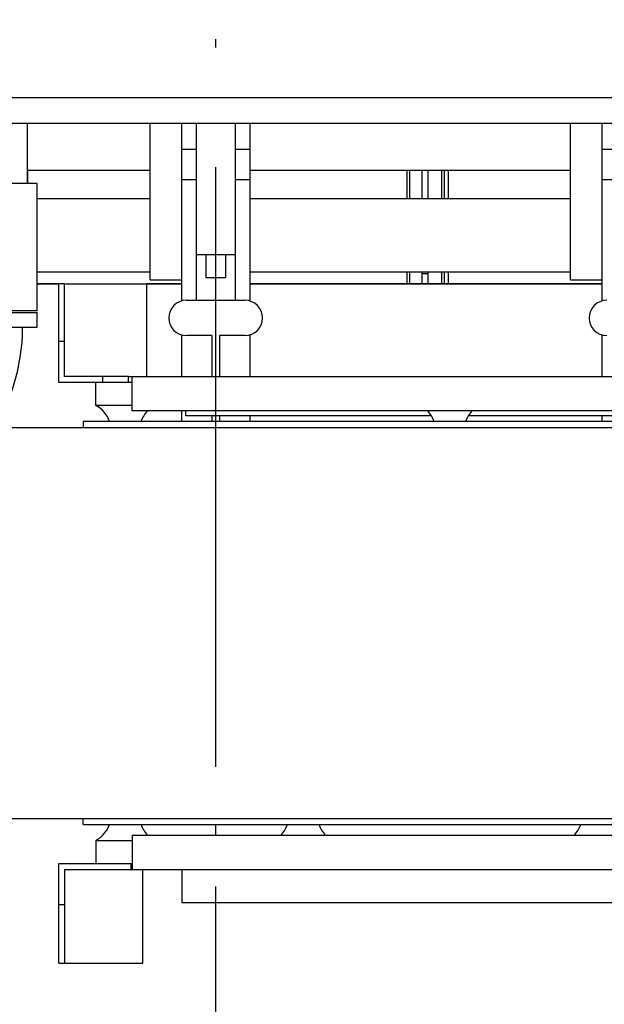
# Model space of a CAD drawing. Header units: millimetres. Extents: x 0 to 1189, y 0 to 841.
# Tile 42 of 131: x 432 to 456, y 279 to 319. Entities that reach past the tile are written whole.
import ezdxf
from ezdxf.enums import TextEntityAlignment as Align

# ---------------------------------------------------------------- set-up
doc = ezdxf.new("R2010")
doc.units = ezdxf.units.MM
doc.header["$LTSCALE"] = 65.395
doc.linetypes.add('CENTER', pattern=[0.6, 0.375, -0.075, 0.075, -0.075])
doc.layers.get('0').update_dxf_attribs({"linetype": 'CONTINUOUS'})
for name, color, linetype in [('25007_030000_IMO-2_SKL_PBL197', 7, 'CONTINUOUS'), ('25007_060000_IMO-2_SKL_PBL150', 7, 'CONTINUOUS'), ('25007_060000_IMO-2_SKL_PBL151', 7, 'CONTINUOUS'), ('25007_060000_IMO-2_SKL_PBL152', 7, 'CONTINUOUS'), ('25007_060000_IMO-2_SKL_PBL153', 7, 'CONTINUOUS'), ('25007_060000_IMO-2_SKL_PBL154', 7, 'CONTINUOUS'), ('25007_060000_IMO-2_SKL_PBL155', 7, 'CONTINUOUS'), ('25007_060000_IMO-2_SKL_PBL156', 7, 'CONTINUOUS'), ('25007_060000_IMO-2_SKL_PBL157', 7, 'CONTINUOUS'), ('25007_060000_IMO-2_SKL_PBL158', 7, 'CONTINUOUS'), ('25007_060000_IMO-2_SKL_PBL159', 7, 'CONTINUOUS'), ('25007_060000_IMO-2_SKL_PBL161', 7, 'CONTINUOUS'), ('25007_060000_IMO-2_SKL_PBL162', 7, 'CONTINUOUS'), ('25007_060000_IMO-2_SKL_PBL163', 7, 'CONTINUOUS'), ('25007_060000_IMO-2_SKL_PBL165', 7, 'CONTINUOUS'), ('25007_060000_IMO-2_SKL_PBL166', 7, 'CONTINUOUS'), ('25007_060000_IMO-2_SKL_PBL168', 7, 'CONTINUOUS'), ('25007_060000_TLKGS_KGS_V_ABL8', 7, 'CONTINUOUS'), ('25007_061000_TLKGS_KGS_V_ABL34', 7, 'CONTINUOUS'), ('25007_062000_TLKGS_KGS_TL_V_ABL9', 7, 'CONTINUOUS'), ('25007_116500_03_SIMPLE1_A_ABL160', 7, 'CONTINUOUS'), ('25007_210700_21_SIMPLE1_A_ABL196', 7, 'CONTINUOUS'), ('25007_452000_10_SIMPLE1_A_ABL145', 7, 'CONTINUOUS'), ('25007_634500_05_SIMPLE1_A_ABL137', 7, 'CONTINUOUS'), ('25007_641000_05_SIMPLE1_E_ABL35', 7, 'CONTINUOUS'), ('25007_644000_01_SIMPLE1_C_ABL95', 7, 'CONTINUOUS'), ('25007_644000_02_SIMPLE1_C_ABL129', 7, 'CONTINUOUS'), ('25007_724700_04_SIMPLE1_A_ABL10', 7, 'CONTINUOUS'), ('25007_725500_29_SIMPLE1_X#AF1_ABL14', 7, 'CONTINUOUS'), ('25007_728000_05_SIMPLE1_F_ABL20', 7, 'CONTINUOUS'), ('25007_765000_05_SIMPLE1_X_ABL114', 7, 'CONTINUOUS'), ('25007_766000_04_SIMPLE1_X_ABL164', 7, 'CONTINUOUS'), ('25007_833000_15_SIMPLE1_D_ABL16', 7, 'CONTINUOUS'), ('25007_833000_15_SIMPLE1_T1_D_PBL69', 7, 'CONTINUOUS'), ('25007_833000_15_SIMPLE1_T2_D_PBL184', 7, 'CONTINUOUS'), ('25007_833200_01_SIMPLE1_X_ABL12', 7, 'CONTINUOUS'), ('25007_836000_01_SIMPLE1_C_ABL93', 7, 'CONTINUOUS'), ('25007_884500_27_SIMPLE1_T1_X_PBL191', 7, 'CONTINUOUS'), ('25007_884500_27_SIMPLE1_T2_X_PBL192', 7, 'CONTINUOUS'), ('25007_884500_27_SIMPLE1_T3_X_PBL186', 7, 'CONTINUOUS'), ('25007_884500_27_SIMPLE1_X_ABL167', 7, 'CONTINUOUS'), ('25087_000000_IMO-2_SKL_PBL169', 7, 'CONTINUOUS'), ('25087_000000_IMO-2_SKL_PBL170', 7, 'CONTINUOUS'), ('25087_000000_IMO-2_SKL_PBL172', 7, 'CONTINUOUS'), ('25087_000000_IMO-2_SKL_PBL174', 7, 'CONTINUOUS'), ('25087_000000_IMO-2_SKL_PBL176', 7, 'CONTINUOUS'), ('25087_000000_IMO-2_SKL_PBL178', 7, 'CONTINUOUS'), ('25087_000000_IMO-2_SKL_PBL179', 7, 'CONTINUOUS'), ('25087_000000_TLKGS_MARKETING_ABL3', 7, 'CONTINUOUS'), ('25087_000000_TRENNSTELLEN_TLKGS_PBL171', 7, 'CONTINUOUS'), ('25087_030000_TLKGS_V_ABL4', 7, 'CONTINUOUS'), ('25087_100000_TLKGS_V_ABL147', 7, 'CONTINUOUS'), ('25087_111000_21_SIMPLE1_A_ABL148', 7, 'CONTINUOUS'), ('25087_111000_21_SIMPLE1_T1_A_PBL149', 7, 'CONTINUOUS'), ('25087_111000_21_SIMPLE1_T2_A_PBL190', 7, 'CONTINUOUS'), ('25087_111000_21_SIMPLE1_T2_A_PBL198', 7, 'CONTINUOUS'), ('25087_111200_24_SIMPLE1_X_ABL173', 7, 'CONTINUOUS'), ('25087_122000_01_SIMPLE1_D_ABL177', 7, 'CONTINUOUS'), ('25087_171000_21_SIMPLE1_A_ABL175', 7, 'CONTINUOUS'), ('25087_171000_21_SIMPLE1_T1_A_PBL261', 7, 'CONTINUOUS'), ('25087_200000_TLKGS_V_ABL195', 7, 'CONTINUOUS'), ('25087_700000_TLKGS_V_ABL5', 7, 'CONTINUOUS'), ('25087_727000_27_SIMPLE1_B_ABL6', 7, 'CONTINUOUS'), ('25087_727000_27_SIMPLE1_T1_B_PBL7', 7, 'CONTINUOUS'), ('25087_727200_01_SIMPLE1_T1_X_PBL194', 7, 'CONTINUOUS'), ('25087_727200_01_SIMPLE1_X_ABL193', 7, 'CONTINUOUS'), ('25087_800000_TLKGS_V_ABL187', 7, 'CONTINUOUS'), ('25087_832000_02_SIMPLE1_B_ABL188', 7, 'CONTINUOUS'), ('25087_832000_02_SIMPLE1_T1_B_PBL189', 7, 'CONTINUOUS'), ('8M25C_GENSET_STD_GRUNDRAHMEN_ABL83', 7, 'CONTINUOUS'), ('8M25C_GENSET_STD_VERROHRUNG_ABL23', 7, 'CONTINUOUS'), ('new_view_1_VBL0', 7, 'CONTINUOUS')]:
    doc.layers.add(name, color=color, linetype=linetype)
doc.styles.get("Standard").update_dxf_attribs({"font": 'txt', "width": 0.6})
doc.dimstyles.new('DIMSTYLE_2', dxfattribs={"dimtxt": 3.5, "dimasz": 3.5, "dimexe": 1.8, "dimexo": 0, "dimgap": 0.875, "dimtad": 1, "dimlfac": 25, "dimdsep": 46, "dimtxsty": 'Standard', "dimblk": '_FILLED', "dimblk1": '_FILLED', "dimblk2": '_FILLED', "dimcen": 0.09, "dimadec": 0, "dimazin": 0, "dimtp": 2, "dimtm": 2, "dimtfac": 1, "dimtofl": 0, "dimtmove": 0, "dimatfit": 3, "dimldrblk": '_FILLED', "dimfxl": 1, "dimtolj": 1, "dimarcsym": 0})

# ---------------------------------------------------------------- blocks, each defined once
blk = doc.blocks.new('_FILLED')
at = {"color": 0, "linetype": 'ByBlock'}
blk.add_solid([(0, 0), (-1, 0.167), (-1, -0.167)], dxfattribs=at)
blk = doc.blocks.new('*D9')
at = {"color": 2, "linetype": 'Continuous'}
for p, q in [((371.92, 372.92), (371.92, 384.714)), ((560, 318.6), (560, 384.714)), ((371.92, 382.914), (465.96, 382.914)), ((560, 382.914), (465.96, 382.914))]:
    blk.add_line(p, q, dxfattribs=at)
at = {"color": 2, "linetype": 'Continuous', "xscale": 3.5, "yscale": 3.5, "zscale": 3.5, "rotation": 180}
blk.add_blockref('_FILLED', (371.92, 382.914), dxfattribs=at)
at = {"color": 2, "linetype": 'Continuous', "xscale": 3.5, "yscale": 3.5, "zscale": 3.5}
blk.add_blockref('_FILLED', (560, 382.914), dxfattribs=at)
at = {"color": 2, "linetype": 'Continuous', "width": 0.690476}
blk.add_text('4702', height=3.5, dxfattribs=at).set_placement((465.96, 383.789), align=Align.CENTER)
blk = doc.blocks.new('25087_727000_27_SIMPLE1_T1_B_PBL7', base_point=(472.175, 340.173))
at = {"layer": '25087_727000_27_SIMPLE1_T1_B_PBL7', "color": 7, "linetype": 'Continuous'}
for p, q in [((571.68, 316.2), (429.946, 316.2)), ((571.68, 315.16), (429.946, 315.16))]:
    blk.add_line(p, q, dxfattribs=at)
blk = doc.blocks.new('25087_000000_IMO-2_SKL_PBL179', base_point=(496.94, 279.1))
at = {"layer": '25087_000000_IMO-2_SKL_PBL179', "color": 40, "linetype": 'Continuous'}
for p, q in [((432.3, 308.6), (433.18, 308.6)), ((436.78, 308.6), (438.2, 308.6)), ((441, 308.6), (455.4, 308.6))]:
    blk.add_line(p, q, dxfattribs=at)
blk = doc.blocks.new('25087_727000_27_SIMPLE1_B_ABL6', base_point=(476.275, 307.393))
at = {"layer": '25087_000000_IMO-2_SKL_PBL179'}
blk.add_blockref('25087_000000_IMO-2_SKL_PBL179', (496.94, 279.1), dxfattribs=at)
at = {"layer": '25087_727000_27_SIMPLE1_T1_B_PBL7'}
blk.add_blockref('25087_727000_27_SIMPLE1_T1_B_PBL7', (472.175, 340.173), dxfattribs=at)
blk = doc.blocks.new('25087_727200_01_SIMPLE1_T1_X_PBL194', base_point=(499.8, 307.68))
at = {"layer": '25087_727200_01_SIMPLE1_T1_X_PBL194', "color": 7, "linetype": 'Continuous'}
for p, q in [((438.2, 315.16), (438.2, 307.892)), ((438.8, 315.16), (438.8, 307.92)), ((440.4, 315.16), (440.4, 307.92)), ((441, 315.16), (441, 307.892)), ((455.4, 315.16), (455.4, 307.892)), ((438.2, 314.104), (438.8, 314.104)), ((440.4, 314.104), (441, 314.104)), ((455.4, 314.104), (456, 314.104)), ((438.2, 312.864), (438.8, 312.864)), ((440.4, 312.864), (441, 312.864)), ((455.4, 312.864), (456, 312.864)), ((438.8, 309.8), (440.4, 309.8)), ((439.2, 309.8), (439.2, 308.84)), ((440, 309.8), (440, 308.84)), ((440, 308.84), (439.2, 308.84)), ((438.4, 307.92), (440.8, 307.92)), ((438.2, 306.508), (438.2, 304.8)), ((439.44, 306.48), (438.4, 306.48)), ((439.44, 306.48), (439.44, 304.8)), ((439.76, 306.48), (439.76, 304.8)), ((440.8, 306.48), (439.76, 306.48)), ((441, 306.508), (441, 304.8)), ((455.4, 306.508), (455.4, 304.8)), ((438.2, 303.4), (438.2, 302.96)), ((439.44, 303.2), (439.44, 302.96)), ((439.76, 303.2), (439.76, 302.96)), ((441, 303.2), (441, 302.96)), ((455.4, 303.2), (455.4, 302.96))]:
    blk.add_line(p, q, dxfattribs=at)
for centre, start, end in [((438.4, 307.2), 90, 270), ((440.8, 307.2), 270, 90), ((455.6, 307.2), 90, 270)]:
    blk.add_arc(centre, 0.72, start, end, dxfattribs=at)
blk = doc.blocks.new('25087_727200_01_SIMPLE1_X_ABL193', base_point=(499.8, 307.6801))
at = {"layer": '25087_727200_01_SIMPLE1_T1_X_PBL194'}
blk.add_blockref('25087_727200_01_SIMPLE1_T1_X_PBL194', (499.8, 307.6801), dxfattribs=at)
blk = doc.blocks.new('25087_700000_TLKGS_V_ABL5', base_point=(476.275, 307.393))
at = {"layer": '25087_727000_27_SIMPLE1_B_ABL6'}
blk.add_blockref('25087_727000_27_SIMPLE1_B_ABL6', (476.275, 307.393), dxfattribs=at)
at = {"layer": '25087_727200_01_SIMPLE1_X_ABL193'}
blk.add_blockref('25087_727200_01_SIMPLE1_X_ABL193', (499.8, 307.68), dxfattribs=at)
blk = doc.blocks.new('25087_111000_21_SIMPLE1_T1_A_PBL149', base_point=(497.3, 279.1))
at = {"layer": '25087_111000_21_SIMPLE1_T1_A_PBL149', "color": 7, "linetype": 'Continuous'}
for p, q in [((433.18, 308.6), (432.3, 308.6)), ((438.2, 308.6), (436.78, 308.6)), ((455.4, 308.6), (441, 308.6))]:
    blk.add_line(p, q, dxfattribs=at)
blk = doc.blocks.new('25087_000000_IMO-2_SKL_PBL172', base_point=(496.94, 279.1))
at = {"layer": '25087_000000_IMO-2_SKL_PBL172', "color": 40, "linetype": 'Continuous'}
for p, q in [((432.3, 308.6), (433.18, 308.6)), ((436.78, 308.6), (438.2, 308.6)), ((441, 308.6), (455.4, 308.6))]:
    blk.add_line(p, q, dxfattribs=at)
blk = doc.blocks.new('25087_111000_21_SIMPLE1_T2_A_PBL190', base_point=(439.98, 310.921))
at = {"layer": '25087_111000_21_SIMPLE1_T2_A_PBL190', "color": 7, "linetype": 'Continuous'}
for p, q in [((431.919, 312.696), (431.919, 313.242)), ((447.437, 312.084), (447.437, 313.242)), ((447.549, 312.084), (447.549, 313.242)), ((448.04, 313.242), (448.04, 312.084)), ((447.437, 308.6), (447.437, 309.084)), ((447.549, 308.6), (447.549, 309.084)), ((448.04, 309.084), (448.04, 308.6))]:
    blk.add_line(p, q, dxfattribs=at)
blk = doc.blocks.new('25087_111000_21_SIMPLE1_T2_A_PBL198', base_point=(456.76, 310.921))
at = {"layer": '25087_111000_21_SIMPLE1_T2_A_PBL198', "color": 7, "linetype": 'Continuous'}
for p, q in [((448.28, 313.242), (448.28, 312.084)), ((448.851, 312.084), (448.851, 313.242)), ((448.964, 312.084), (448.964, 313.242)), ((449.119, 312.084), (449.119, 313.242)), ((464.637, 312.084), (464.637, 313.242)), ((464.749, 312.084), (464.749, 313.242)), ((465.24, 313.242), (465.24, 312.084)), ((448.28, 309.084), (448.28, 308.6)), ((448.851, 308.6), (448.851, 309.084)), ((448.964, 308.6), (448.964, 309.084)), ((449.119, 308.6), (449.119, 309.084)), ((464.637, 308.6), (464.637, 309.084)), ((464.749, 308.6), (464.749, 309.084)), ((465.24, 309.084), (465.24, 308.6))]:
    blk.add_line(p, q, dxfattribs=at)
blk = doc.blocks.new('25087_111000_21_SIMPLE1_A_ABL148', base_point=(497.3, 282.38))
at = {"layer": '25087_000000_IMO-2_SKL_PBL172'}
blk.add_blockref('25087_000000_IMO-2_SKL_PBL172', (496.94, 279.1), dxfattribs=at)
at = {"layer": '25087_111000_21_SIMPLE1_T1_A_PBL149'}
blk.add_blockref('25087_111000_21_SIMPLE1_T1_A_PBL149', (497.3, 279.1), dxfattribs=at)
at = {"layer": '25087_111000_21_SIMPLE1_T2_A_PBL190'}
blk.add_blockref('25087_111000_21_SIMPLE1_T2_A_PBL190', (439.98, 310.921), dxfattribs=at)
at = {"layer": '25087_111000_21_SIMPLE1_T2_A_PBL198'}
blk.add_blockref('25087_111000_21_SIMPLE1_T2_A_PBL198', (456.76, 310.921), dxfattribs=at)
blk = doc.blocks.new('25087_000000_IMO-2_SKL_PBL174', base_point=(496.94, 279.1))
at = {"layer": '25087_000000_IMO-2_SKL_PBL174', "color": 40, "linetype": 'Continuous'}
for p, q in [((432.3, 308.6), (433.18, 308.6)), ((436.78, 308.6), (438.2, 308.6)), ((441, 308.6), (455.4, 308.6))]:
    blk.add_line(p, q, dxfattribs=at)
blk = doc.blocks.new('25087_111200_24_SIMPLE1_X_ABL173', base_point=(496.94, 279.1))
at = {"layer": '25087_000000_IMO-2_SKL_PBL174'}
blk.add_blockref('25087_000000_IMO-2_SKL_PBL174', (496.94, 279.1), dxfattribs=at)
blk = doc.blocks.new('25087_000000_IMO-2_SKL_PBL176', base_point=(496.94, 279.1))
at = {"layer": '25087_000000_IMO-2_SKL_PBL176', "color": 40, "linetype": 'Continuous'}
for p, q in [((432.3, 308.6), (433.18, 308.6)), ((436.78, 308.6), (438.2, 308.6)), ((441, 308.6), (455.4, 308.6))]:
    blk.add_line(p, q, dxfattribs=at)
blk = doc.blocks.new('25087_171000_21_SIMPLE1_T1_A_PBL261', base_point=(508.62, 311.88))
at = {"layer": '25087_171000_21_SIMPLE1_T1_A_PBL261', "color": 7, "linetype": 'Continuous'}
blk.add_line((448.28, 309), (448.04, 309), dxfattribs=at)
blk = doc.blocks.new('25087_171000_21_SIMPLE1_A_ABL175', base_point=(496.94, 282.38))
at = {"layer": '25087_000000_IMO-2_SKL_PBL176'}
blk.add_blockref('25087_000000_IMO-2_SKL_PBL176', (496.94, 279.1), dxfattribs=at)
at = {"layer": '25087_171000_21_SIMPLE1_T1_A_PBL261'}
blk.add_blockref('25087_171000_21_SIMPLE1_T1_A_PBL261', (508.62, 311.88), dxfattribs=at)
blk = doc.blocks.new('25087_000000_IMO-2_SKL_PBL178', base_point=(496.94, 279.1))
at = {"layer": '25087_000000_IMO-2_SKL_PBL178', "color": 40, "linetype": 'Continuous'}
for p, q in [((432.3, 308.6), (433.18, 308.6)), ((436.78, 308.6), (438.2, 308.6)), ((441, 308.6), (455.4, 308.6))]:
    blk.add_line(p, q, dxfattribs=at)
blk = doc.blocks.new('25087_122000_01_SIMPLE1_D_ABL177', base_point=(496.94, 279.1))
at = {"layer": '25087_000000_IMO-2_SKL_PBL178'}
blk.add_blockref('25087_000000_IMO-2_SKL_PBL178', (496.94, 279.1), dxfattribs=at)
blk = doc.blocks.new('25087_100000_TLKGS_V_ABL147', base_point=(497.3, 282.3801))
at = {"layer": '25087_111000_21_SIMPLE1_A_ABL148'}
blk.add_blockref('25087_111000_21_SIMPLE1_A_ABL148', (497.3, 282.3801), dxfattribs=at)
at = {"layer": '25087_111200_24_SIMPLE1_X_ABL173'}
blk.add_blockref('25087_111200_24_SIMPLE1_X_ABL173', (496.94, 279.1), dxfattribs=at)
at = {"layer": '25087_122000_01_SIMPLE1_D_ABL177'}
blk.add_blockref('25087_122000_01_SIMPLE1_D_ABL177', (496.94, 279.1), dxfattribs=at)
at = {"layer": '25087_171000_21_SIMPLE1_A_ABL175'}
blk.add_blockref('25087_171000_21_SIMPLE1_A_ABL175', (496.94, 282.3801), dxfattribs=at)
blk = doc.blocks.new('25087_832000_02_SIMPLE1_T1_B_PBL189', base_point=(496.98, 311.961))
at = {"layer": '25087_832000_02_SIMPLE1_T1_B_PBL189', "color": 7, "linetype": 'Continuous'}
for p, q in [((431.88, 315.16), (431.88, 312.696)), ((436.92, 308.762), (436.92, 315.16)), ((454.12, 308.762), (454.12, 315.16)), ((431.88, 313.242), (436.92, 313.242)), ((441, 313.242), (454.12, 313.242)), ((432.3, 312.084), (436.92, 312.084)), ((441, 312.084), (454.12, 312.084)), ((432.3, 309.084), (436.92, 309.084)), ((441, 309.084), (454.12, 309.084)), ((436.92, 308.762), (438.2, 308.762)), ((454.12, 308.762), (455.4, 308.762))]:
    blk.add_line(p, q, dxfattribs=at)
blk = doc.blocks.new('25087_832000_02_SIMPLE1_B_ABL188', base_point=(496.98, 311.961))
at = {"layer": '25087_832000_02_SIMPLE1_T1_B_PBL189'}
blk.add_blockref('25087_832000_02_SIMPLE1_T1_B_PBL189', (496.98, 311.961), dxfattribs=at)
blk = doc.blocks.new('25087_800000_TLKGS_V_ABL187', base_point=(496.98, 311.961))
at = {"layer": '25087_832000_02_SIMPLE1_B_ABL188'}
blk.add_blockref('25087_832000_02_SIMPLE1_B_ABL188', (496.98, 311.961), dxfattribs=at)
blk = doc.blocks.new('25007_030000_IMO-2_SKL_PBL197', base_point=(439.6, 268.04))
at = {"layer": '25007_030000_IMO-2_SKL_PBL197', "color": 40, "linetype": 'Continuous'}
for p, q in [((439.6, 286.04), (439.6, 286.48)), ((439.6, 278.1), (439.6, 283.28)), ((439.6, 249.6), (439.6, 257.9))]:
    blk.add_line(p, q, dxfattribs=at)
blk = doc.blocks.new('25007_210700_21_SIMPLE1_A_ABL196', base_point=(439.6, 268.04))
at = {"layer": '25007_030000_IMO-2_SKL_PBL197'}
blk.add_blockref('25007_030000_IMO-2_SKL_PBL197', (439.6, 268.04), dxfattribs=at)
blk = doc.blocks.new('25087_200000_TLKGS_V_ABL195', base_point=(499.8, 274.9))
at = {"layer": '25007_210700_21_SIMPLE1_A_ABL196'}
blk.add_blockref('25007_210700_21_SIMPLE1_A_ABL196', (439.6, 268.04), dxfattribs=at)
blk = doc.blocks.new('25087_030000_TLKGS_V_ABL4', base_point=(476.635, 307.393))
at = {"layer": '25087_100000_TLKGS_V_ABL147'}
blk.add_blockref('25087_100000_TLKGS_V_ABL147', (497.3, 282.38), dxfattribs=at)
at = {"layer": '25087_200000_TLKGS_V_ABL195'}
blk.add_blockref('25087_200000_TLKGS_V_ABL195', (499.8, 274.9), dxfattribs=at)
at = {"layer": '25087_700000_TLKGS_V_ABL5'}
blk.add_blockref('25087_700000_TLKGS_V_ABL5', (476.275, 307.393), dxfattribs=at)
at = {"layer": '25087_800000_TLKGS_V_ABL187'}
blk.add_blockref('25087_800000_TLKGS_V_ABL187', (496.98, 311.961), dxfattribs=at)
blk = doc.blocks.new('25007_060000_IMO-2_SKL_PBL159', base_point=(431.1, 279.1))
at = {"layer": '25007_060000_IMO-2_SKL_PBL159', "color": 40, "linetype": 'Continuous'}
for p, q in [((432.3, 308.6), (433.18, 308.6)), ((436.78, 308.6), (438.2, 308.6)), ((441, 308.6), (448.2, 308.6))]:
    blk.add_line(p, q, dxfattribs=at)
blk = doc.blocks.new('25007_724700_04_SIMPLE1_A_ABL10', base_point=(400.861, 293.421))
at = {"layer": '25007_060000_IMO-2_SKL_PBL159'}
blk.add_blockref('25007_060000_IMO-2_SKL_PBL159', (431.1, 279.1), dxfattribs=at)
blk = doc.blocks.new('25007_060000_IMO-2_SKL_PBL156', base_point=(431.1, 279.1))
at = {"layer": '25007_060000_IMO-2_SKL_PBL156', "color": 40, "linetype": 'Continuous'}
for p, q in [((432.3, 308.6), (433.18, 308.6)), ((436.78, 308.6), (438.2, 308.6)), ((441, 308.6), (448.2, 308.6))]:
    blk.add_line(p, q, dxfattribs=at)
blk = doc.blocks.new('25007_833200_01_SIMPLE1_X_ABL12', base_point=(414.527, 279.1))
at = {"layer": '25007_060000_IMO-2_SKL_PBL156'}
blk.add_blockref('25007_060000_IMO-2_SKL_PBL156', (431.1, 279.1), dxfattribs=at)
blk = doc.blocks.new('25007_060000_IMO-2_SKL_PBL158', base_point=(431.1, 279.1))
at = {"layer": '25007_060000_IMO-2_SKL_PBL158', "color": 40, "linetype": 'Continuous'}
for p, q in [((432.3, 308.6), (433.18, 308.6)), ((436.78, 308.6), (438.2, 308.6)), ((441, 308.6), (448.2, 308.6))]:
    blk.add_line(p, q, dxfattribs=at)
blk = doc.blocks.new('25007_725500_29_SIMPLE1_X#AF1_ABL14', base_point=(409.171, 307.239))
at = {"layer": '25007_060000_IMO-2_SKL_PBL158'}
blk.add_blockref('25007_060000_IMO-2_SKL_PBL158', (431.1, 279.1), dxfattribs=at)
blk = doc.blocks.new('25007_833000_15_SIMPLE1_T1_D_PBL69', base_point=(415.05, 296.696))
at = {"layer": '25007_833000_15_SIMPLE1_T1_D_PBL69', "color": 7, "linetype": 'Continuous'}
for p, q in [((428.1, 306.816), (428.1, 307.416)), ((428.1, 307.416), (432.3, 307.416)), ((432.3, 306.816), (432.3, 307.416)), ((428.1, 306.816), (432.3, 306.816)), ((418.028, 299.513), (425.472, 302.215)), ((419.052, 296.693), (426.496, 299.395)), ((410.093, 292.616), (415.131, 297.666)), ((413.179, 291.46), (417.255, 295.547)), ((397.8, 292.165), (397.8, 293.376)), ((398.6, 293.376), (397.8, 293.376)), ((398.6, 291.807), (398.6, 293.376)), ((405.88, 291.176), (406.624, 291.176)), ((397.8, 289.3), (397.8, 289.676)), ((398.6, 285.976), (398.6, 289.676)), ((398.6, 288.176), (400.363, 288.176)), ((403.963, 288.176), (405.952, 288.176)), ((404.1, 287.104), (404.1, 288.176)), ((406.287, 288.176), (406.624, 288.176)), ((408.3, 288.367), (408.3, 287.104)), ((407.7, 286.745), (404.7, 286.745)), ((407.7, 286.54), (404.7, 286.54)), ((398.6, 285.976), (397.8, 285.976))]:
    blk.add_line(p, q, dxfattribs=at)
for centre, radius, start, end in [((423.8, 306.821), 4.9, 289.9548, 359.9405), ((423.8, 306.821), 7.9, 289.9548, 359.9631), ((420.724, 292.087), 7.9, 109.9548, 135.0723), ((420.724, 292.087), 4.9, 109.9548, 135.0723), ((406.624, 296.076), 4.9, 270, 315.0723), ((406.624, 296.076), 7.9, 270, 300.8558)]:
    blk.add_arc(centre, radius, start, end, dxfattribs=at)
for points, knots in [([(407.439, 288.227), (407.337, 287.984), (406.964, 287.549), (406.151, 287.309), (405.328, 287.517), (404.937, 287.936), (404.823, 288.175)], [0, 0, 0, 0, 0.245797, 0.499499, 0.753555, 1, 1, 1, 1]), ([(406.287, 288.176), (406.26, 288.176), (406.148, 288.176), (406.036, 288.176), (405.952, 288.176)], [0, 0, 0, 0, 0.246273, 1, 1, 1, 1]), ([(404.7, 286.745), (404.622, 286.745), (404.466, 286.774), (404.267, 286.898), (404.132, 287.085), (404.1, 287.235), (404.1, 287.309)], [0, 0, 0, 0, 0.257136, 0.510151, 0.757222, 1, 1, 1, 1]), ([(408.3, 287.309), (408.3, 287.235), (408.268, 287.085), (408.133, 286.898), (407.934, 286.774), (407.778, 286.745), (407.7, 286.745)], [0, 0, 0, 0, 0.242778, 0.489849, 0.742864, 1, 1, 1, 1]), ([(404.7, 286.54), (404.622, 286.54), (404.466, 286.569), (404.267, 286.693), (404.132, 286.88), (404.1, 287.03), (404.1, 287.104)], [0, 0, 0, 0, 0.257136, 0.510151, 0.757222, 1, 1, 1, 1]), ([(408.3, 287.104), (408.3, 287.03), (408.268, 286.88), (408.133, 286.693), (407.934, 286.569), (407.778, 286.54), (407.7, 286.54)], [0, 0, 0, 0, 0.242778, 0.489849, 0.742864, 1, 1, 1, 1])]:
    blk.add_open_spline(points, degree=3, knots=knots, dxfattribs=at)
blk = doc.blocks.new('25007_060000_IMO-2_SKL_PBL155', base_point=(431.1, 279.1))
at = {"layer": '25007_060000_IMO-2_SKL_PBL155', "color": 40, "linetype": 'Continuous'}
for p, q in [((432.3, 308.6), (433.18, 308.6)), ((436.78, 308.6), (438.2, 308.6)), ((441, 308.6), (448.2, 308.6))]:
    blk.add_line(p, q, dxfattribs=at)
blk = doc.blocks.new('25007_833000_15_SIMPLE1_T2_D_PBL184', base_point=(430.2, 310.096))
at = {"layer": '25007_833000_15_SIMPLE1_T2_D_PBL184', "color": 7, "linetype": 'Continuous'}
for p, q in [((428.1, 307.496), (428.1, 312.696)), ((432.3, 312.696), (428.1, 312.696)), ((429.22, 312.696), (429.22, 309.496)), ((432.3, 307.496), (432.3, 312.696)), ((429.22, 309.496), (428.1, 309.496)), ((432.3, 307.496), (428.1, 307.496))]:
    blk.add_line(p, q, dxfattribs=at)
blk = doc.blocks.new('25007_833000_15_SIMPLE1_D_ABL16', base_point=(415.74, 283.27))
at = {"layer": '25007_060000_IMO-2_SKL_PBL155'}
blk.add_blockref('25007_060000_IMO-2_SKL_PBL155', (431.1, 279.1), dxfattribs=at)
at = {"layer": '25007_833000_15_SIMPLE1_T1_D_PBL69'}
blk.add_blockref('25007_833000_15_SIMPLE1_T1_D_PBL69', (415.05, 296.696), dxfattribs=at)
at = {"layer": '25007_833000_15_SIMPLE1_T2_D_PBL184'}
blk.add_blockref('25007_833000_15_SIMPLE1_T2_D_PBL184', (430.2, 310.096), dxfattribs=at)
blk = doc.blocks.new('25007_060000_IMO-2_SKL_PBL157', base_point=(431.1, 279.1))
at = {"layer": '25007_060000_IMO-2_SKL_PBL157', "color": 40, "linetype": 'Continuous'}
for p, q in [((432.3, 308.6), (433.18, 308.6)), ((436.78, 308.6), (438.2, 308.6)), ((441, 308.6), (448.2, 308.6))]:
    blk.add_line(p, q, dxfattribs=at)
blk = doc.blocks.new('25007_728000_05_SIMPLE1_F_ABL20', base_point=(415.76, 284.9))
at = {"layer": '25007_060000_IMO-2_SKL_PBL157'}
blk.add_blockref('25007_060000_IMO-2_SKL_PBL157', (431.1, 279.1), dxfattribs=at)
blk = doc.blocks.new('25007_060000_IMO-2_SKL_PBL161', base_point=(431.1, 279.1))
at = {"layer": '25007_060000_IMO-2_SKL_PBL161', "color": 40, "linetype": 'Continuous'}
for p, q in [((432.3, 308.6), (433.18, 308.6)), ((436.78, 308.6), (438.2, 308.6)), ((441, 308.6), (448.2, 308.6))]:
    blk.add_line(p, q, dxfattribs=at)
blk = doc.blocks.new('25007_116500_03_SIMPLE1_A_ABL160', base_point=(431.1, 295.16))
at = {"layer": '25007_060000_IMO-2_SKL_PBL161'}
blk.add_blockref('25007_060000_IMO-2_SKL_PBL161', (431.1, 279.1), dxfattribs=at)
blk = doc.blocks.new('25007_062000_TLKGS_KGS_TL_V_ABL9', base_point=(400.861, 307.239))
at = {"layer": '25007_116500_03_SIMPLE1_A_ABL160'}
blk.add_blockref('25007_116500_03_SIMPLE1_A_ABL160', (431.1, 295.16), dxfattribs=at)
at = {"layer": '25007_724700_04_SIMPLE1_A_ABL10'}
blk.add_blockref('25007_724700_04_SIMPLE1_A_ABL10', (400.861, 293.421), dxfattribs=at)
at = {"layer": '25007_725500_29_SIMPLE1_X#AF1_ABL14'}
blk.add_blockref('25007_725500_29_SIMPLE1_X#AF1_ABL14', (409.171, 307.239), dxfattribs=at)
at = {"layer": '25007_728000_05_SIMPLE1_F_ABL20'}
blk.add_blockref('25007_728000_05_SIMPLE1_F_ABL20', (415.76, 284.9), dxfattribs=at)
at = {"layer": '25007_833000_15_SIMPLE1_D_ABL16'}
blk.add_blockref('25007_833000_15_SIMPLE1_D_ABL16', (415.74, 283.27), dxfattribs=at)
at = {"layer": '25007_833200_01_SIMPLE1_X_ABL12'}
blk.add_blockref('25007_833200_01_SIMPLE1_X_ABL12', (414.527, 279.1), dxfattribs=at)
blk = doc.blocks.new('25007_060000_IMO-2_SKL_PBL152', base_point=(431.1, 279.1))
at = {"layer": '25007_060000_IMO-2_SKL_PBL152', "color": 40, "linetype": 'Continuous'}
for p, q in [((432.3, 308.6), (433.18, 308.6)), ((436.78, 308.6), (438.2, 308.6)), ((441, 308.6), (448.2, 308.6))]:
    blk.add_line(p, q, dxfattribs=at)
blk = doc.blocks.new('25007_641000_05_SIMPLE1_E_ABL35', base_point=(421.234, 279.1))
at = {"layer": '25007_060000_IMO-2_SKL_PBL152'}
blk.add_blockref('25007_060000_IMO-2_SKL_PBL152', (431.1, 279.1), dxfattribs=at)
blk = doc.blocks.new('25007_060000_IMO-2_SKL_PBL166', base_point=(431.1, 279.1))
at = {"layer": '25007_060000_IMO-2_SKL_PBL166', "color": 40, "linetype": 'Continuous'}
for p, q in [((432.3, 308.6), (433.18, 308.6)), ((436.78, 308.6), (438.2, 308.6)), ((441, 308.6), (448.2, 308.6))]:
    blk.add_line(p, q, dxfattribs=at)
blk = doc.blocks.new('25007_836000_01_SIMPLE1_C_ABL93', base_point=(424.76, 279.1))
at = {"layer": '25007_060000_IMO-2_SKL_PBL166'}
blk.add_blockref('25007_060000_IMO-2_SKL_PBL166', (431.1, 279.1), dxfattribs=at)
blk = doc.blocks.new('25007_060000_IMO-2_SKL_PBL153', base_point=(431.1, 279.1))
at = {"layer": '25007_060000_IMO-2_SKL_PBL153', "color": 40, "linetype": 'Continuous'}
for p, q in [((432.3, 308.6), (433.18, 308.6)), ((436.78, 308.6), (438.2, 308.6)), ((441, 308.6), (448.2, 308.6))]:
    blk.add_line(p, q, dxfattribs=at)
blk = doc.blocks.new('25007_644000_01_SIMPLE1_C_ABL95', base_point=(424.76, 279.1))
at = {"layer": '25007_060000_IMO-2_SKL_PBL153'}
blk.add_blockref('25007_060000_IMO-2_SKL_PBL153', (431.1, 279.1), dxfattribs=at)
blk = doc.blocks.new('25007_060000_IMO-2_SKL_PBL163', base_point=(431.1, 279.1))
at = {"layer": '25007_060000_IMO-2_SKL_PBL163', "color": 40, "linetype": 'Continuous'}
for p, q in [((432.3, 308.6), (433.18, 308.6)), ((436.78, 308.6), (438.2, 308.6)), ((441, 308.6), (448.2, 308.6))]:
    blk.add_line(p, q, dxfattribs=at)
blk = doc.blocks.new('25007_765000_05_SIMPLE1_X_ABL114', base_point=(428.316, 279.1))
at = {"layer": '25007_060000_IMO-2_SKL_PBL163'}
blk.add_blockref('25007_060000_IMO-2_SKL_PBL163', (431.1, 279.1), dxfattribs=at)
blk = doc.blocks.new('25007_060000_IMO-2_SKL_PBL162', base_point=(431.1, 279.1))
at = {"layer": '25007_060000_IMO-2_SKL_PBL162', "color": 40, "linetype": 'Continuous'}
for p, q in [((432.3, 308.6), (433.18, 308.6)), ((436.78, 308.6), (438.2, 308.6)), ((441, 308.6), (448.2, 308.6))]:
    blk.add_line(p, q, dxfattribs=at)
blk = doc.blocks.new('25007_644000_02_SIMPLE1_C_ABL129', base_point=(426.068, 279.1))
at = {"layer": '25007_060000_IMO-2_SKL_PBL162'}
blk.add_blockref('25007_060000_IMO-2_SKL_PBL162', (431.1, 279.1), dxfattribs=at)
blk = doc.blocks.new('25007_060000_IMO-2_SKL_PBL151', base_point=(431.1, 279.1))
at = {"layer": '25007_060000_IMO-2_SKL_PBL151', "color": 40, "linetype": 'Continuous'}
for p, q in [((432.3, 308.6), (433.18, 308.6)), ((436.78, 308.6), (438.2, 308.6)), ((441, 308.6), (448.2, 308.6))]:
    blk.add_line(p, q, dxfattribs=at)
blk = doc.blocks.new('25007_634500_05_SIMPLE1_A_ABL137', base_point=(429.94, 279.1))
at = {"layer": '25007_060000_IMO-2_SKL_PBL151'}
blk.add_blockref('25007_060000_IMO-2_SKL_PBL151', (431.1, 279.1), dxfattribs=at)
blk = doc.blocks.new('25007_060000_IMO-2_SKL_PBL150', base_point=(431.1, 279.1))
at = {"layer": '25007_060000_IMO-2_SKL_PBL150', "color": 40, "linetype": 'Continuous'}
for p, q in [((432.3, 308.6), (433.18, 308.6)), ((436.78, 308.6), (438.2, 308.6)), ((441, 308.6), (448.2, 308.6))]:
    blk.add_line(p, q, dxfattribs=at)
blk = doc.blocks.new('25007_452000_10_SIMPLE1_A_ABL145', base_point=(430.013, 283.756))
at = {"layer": '25007_060000_IMO-2_SKL_PBL150'}
blk.add_blockref('25007_060000_IMO-2_SKL_PBL150', (431.1, 279.1), dxfattribs=at)
blk = doc.blocks.new('25007_060000_IMO-2_SKL_PBL165', base_point=(431.1, 279.1))
at = {"layer": '25007_060000_IMO-2_SKL_PBL165', "color": 40, "linetype": 'Continuous'}
for p, q in [((432.3, 308.6), (433.18, 308.6)), ((436.78, 308.6), (438.2, 308.6)), ((441, 308.6), (448.2, 308.6))]:
    blk.add_line(p, q, dxfattribs=at)
blk = doc.blocks.new('25007_766000_04_SIMPLE1_X_ABL164', base_point=(431.1, 279.1))
at = {"layer": '25007_060000_IMO-2_SKL_PBL165'}
blk.add_blockref('25007_060000_IMO-2_SKL_PBL165', (431.1, 279.1), dxfattribs=at)
blk = doc.blocks.new('25007_060000_IMO-2_SKL_PBL168', base_point=(431.1, 279.1))
at = {"layer": '25007_060000_IMO-2_SKL_PBL168', "color": 40, "linetype": 'Continuous'}
for p, q in [((432.3, 308.6), (433.18, 308.6)), ((436.78, 308.6), (438.2, 308.6)), ((441, 308.6), (448.2, 308.6))]:
    blk.add_line(p, q, dxfattribs=at)
blk = doc.blocks.new('25007_884500_27_SIMPLE1_T3_X_PBL186', base_point=(449.18, 294.72))
at = {"layer": '25007_884500_27_SIMPLE1_T3_X_PBL186', "color": 7, "linetype": 'Continuous'}
for p, q in [((431.13, 302.72), (431.13, 286.72)), ((431.13, 302.72), (467.23, 302.72)), ((467.23, 302.72), (467.23, 286.72)), ((431.13, 286.72), (467.23, 286.72))]:
    blk.add_line(p, q, dxfattribs=at)
blk = doc.blocks.new('25007_884500_27_SIMPLE1_T1_X_PBL191', base_point=(449.18, 283.84))
at = {"layer": '25007_884500_27_SIMPLE1_T1_X_PBL191', "color": 7, "linetype": 'Continuous'}
for p, q in [((434.18, 286.48), (434.18, 286.72)), ((434.18, 286.48), (464.18, 286.48)), ((464.18, 286.48), (464.18, 286.72)), ((436.18, 286.04), (436.18, 284.64)), ((436.18, 286.04), (462.18, 286.04)), ((462.18, 286.04), (462.18, 284.64)), ((434.7, 285.825), (434.7, 284.88)), ((434.7, 285.825), (436.18, 285.825)), ((462.18, 285.825), (463.66, 285.825)), ((463.66, 285.825), (463.66, 284.88)), ((433.18, 280.8), (433.18, 284.88)), ((433.18, 284.88), (436.126, 284.88)), ((436.126, 284.88), (436.126, 284.64)), ((436.126, 284.88), (436.18, 284.88)), ((462.18, 284.88), (462.234, 284.88)), ((462.234, 284.88), (462.234, 284.64)), ((462.234, 284.88), (465.18, 284.88)), ((465.18, 284.88), (465.18, 280.8)), ((433.42, 284.64), (433.42, 280.8)), ((433.42, 284.64), (436.126, 284.64)), ((436.126, 284.64), (462.234, 284.64)), ((436.62, 280.8), (436.62, 284.64)), ((438.22, 284.64), (438.22, 283.28)), ((460.14, 284.64), (460.14, 283.28)), ((461.74, 280.8), (461.74, 284.64)), ((462.234, 284.64), (464.94, 284.64)), ((464.94, 284.64), (464.94, 280.8)), ((433.18, 283.2), (433.42, 283.2)), ((438.22, 283.28), (460.14, 283.28)), ((465.18, 283.2), (464.94, 283.2)), ((433.18, 280.8), (433.42, 280.8)), ((433.42, 280.8), (436.62, 280.8)), ((464.94, 280.8), (461.74, 280.8)), ((465.18, 280.8), (464.94, 280.8))]:
    blk.add_line(p, q, dxfattribs=at)
for centre, start, end in [((434.129, 286.88), 298.4343, 340.5301), ((437.671, 286.88), 199.4699, 224.6555), ((441.409, 286.88), 315.3445, 340.5301), ((444.951, 286.88), 199.4699, 224.6555), ((453.409, 286.88), 315.3445, 340.5301), ((456.951, 286.88), 199.4699, 224.6555), ((460.689, 286.88), 315.3445, 340.5301), ((464.231, 286.88), 199.4699, 241.5657)]:
    blk.add_arc(centre, 1.2, start, end, dxfattribs=at)
blk = doc.blocks.new('25007_884500_27_SIMPLE1_T2_X_PBL192', base_point=(449.18, 305.58))
at = {"layer": '25007_884500_27_SIMPLE1_T2_X_PBL192', "color": 7, "linetype": 'Continuous'}
for p, q in [((433.18, 304.56), (433.18, 308.6)), ((433.42, 308.6), (433.18, 308.6)), ((433.42, 304.8), (433.42, 308.6)), ((433.42, 308.6), (436.78, 308.6)), ((436.78, 304.8), (436.78, 308.6)), ((461.58, 304.8), (461.58, 308.6)), ((465.18, 308.6), (461.58, 308.6)), ((464.94, 304.8), (464.94, 308.6)), ((465.18, 304.56), (465.18, 308.6)), ((433.42, 306.24), (433.18, 306.24)), ((465.18, 306.24), (464.94, 306.24)), ((436.027, 304.56), (433.18, 304.56)), ((436.027, 304.8), (433.42, 304.8)), ((434.7, 303.615), (434.7, 304.56)), ((434.98, 304.56), (434.98, 304.8)), ((436.027, 304.56), (436.027, 304.8)), ((436.027, 304.8), (462.333, 304.8)), ((436.18, 304.56), (436.027, 304.56)), ((436.18, 303.4), (436.18, 304.8)), ((462.18, 303.4), (462.18, 304.8)), ((462.333, 304.56), (462.18, 304.56)), ((462.333, 304.56), (462.333, 304.8)), ((464.94, 304.8), (462.333, 304.8)), ((465.18, 304.56), (462.333, 304.56)), ((463.38, 304.56), (463.38, 304.8)), ((463.66, 303.615), (463.66, 304.56)), ((436.18, 303.615), (434.7, 303.615)), ((462.18, 303.4), (436.18, 303.4)), ((438.38, 303.2), (438.38, 303.4)), ((459.98, 303.2), (459.98, 303.4)), ((463.66, 303.615), (462.18, 303.615)), ((434.18, 302.96), (434.18, 302.72)), ((464.18, 302.96), (434.18, 302.96)), ((448.42, 303.2), (438.38, 303.2)), ((459.98, 303.2), (449.94, 303.2)), ((464.18, 302.96), (464.18, 302.72))]:
    blk.add_line(p, q, dxfattribs=at)
for centre, start, end in [((434.129, 302.56), 19.4699, 61.5657), ((437.671, 302.56), 135.3445, 160.5301), ((447.409, 302.56), 19.4699, 44.6555), ((450.951, 302.56), 135.3445, 160.5301), ((460.689, 302.56), 19.4699, 44.6555), ((464.231, 302.56), 118.4343, 160.5301)]:
    blk.add_arc(centre, 1.2, start, end, dxfattribs=at)
blk = doc.blocks.new('25007_884500_27_SIMPLE1_X_ABL167', base_point=(440.615, 279.1))
at = {"layer": '25007_060000_IMO-2_SKL_PBL168'}
blk.add_blockref('25007_060000_IMO-2_SKL_PBL168', (431.1, 279.1), dxfattribs=at)
at = {"layer": '25007_884500_27_SIMPLE1_T1_X_PBL191'}
blk.add_blockref('25007_884500_27_SIMPLE1_T1_X_PBL191', (449.18, 283.84), dxfattribs=at)
at = {"layer": '25007_884500_27_SIMPLE1_T2_X_PBL192'}
blk.add_blockref('25007_884500_27_SIMPLE1_T2_X_PBL192', (449.18, 305.58), dxfattribs=at)
at = {"layer": '25007_884500_27_SIMPLE1_T3_X_PBL186'}
blk.add_blockref('25007_884500_27_SIMPLE1_T3_X_PBL186', (449.18, 294.72), dxfattribs=at)
blk = doc.blocks.new('25007_061000_TLKGS_KGS_V_ABL34', base_point=(430.749, 283.756))
at = {"layer": '25007_452000_10_SIMPLE1_A_ABL145'}
blk.add_blockref('25007_452000_10_SIMPLE1_A_ABL145', (430.013, 283.756), dxfattribs=at)
at = {"layer": '25007_634500_05_SIMPLE1_A_ABL137'}
blk.add_blockref('25007_634500_05_SIMPLE1_A_ABL137', (429.94, 279.1), dxfattribs=at)
at = {"layer": '25007_641000_05_SIMPLE1_E_ABL35'}
blk.add_blockref('25007_641000_05_SIMPLE1_E_ABL35', (421.234, 279.1), dxfattribs=at)
at = {"layer": '25007_644000_01_SIMPLE1_C_ABL95'}
blk.add_blockref('25007_644000_01_SIMPLE1_C_ABL95', (424.76, 279.1), dxfattribs=at)
at = {"layer": '25007_644000_02_SIMPLE1_C_ABL129'}
blk.add_blockref('25007_644000_02_SIMPLE1_C_ABL129', (426.068, 279.1), dxfattribs=at)
at = {"layer": '25007_765000_05_SIMPLE1_X_ABL114'}
blk.add_blockref('25007_765000_05_SIMPLE1_X_ABL114', (428.316, 279.1), dxfattribs=at)
at = {"layer": '25007_766000_04_SIMPLE1_X_ABL164'}
blk.add_blockref('25007_766000_04_SIMPLE1_X_ABL164', (431.1, 279.1), dxfattribs=at)
at = {"layer": '25007_836000_01_SIMPLE1_C_ABL93'}
blk.add_blockref('25007_836000_01_SIMPLE1_C_ABL93', (424.76, 279.1), dxfattribs=at)
at = {"layer": '25007_884500_27_SIMPLE1_X_ABL167'}
blk.add_blockref('25007_884500_27_SIMPLE1_X_ABL167', (440.615, 279.1), dxfattribs=at)
blk = doc.blocks.new('25007_060000_TLKGS_KGS_V_ABL8', base_point=(410.376, 307.239))
at = {"layer": '25007_061000_TLKGS_KGS_V_ABL34'}
blk.add_blockref('25007_061000_TLKGS_KGS_V_ABL34', (430.749, 283.756), dxfattribs=at)
at = {"layer": '25007_062000_TLKGS_KGS_TL_V_ABL9'}
blk.add_blockref('25007_062000_TLKGS_KGS_TL_V_ABL9', (400.861, 307.239), dxfattribs=at)
blk = doc.blocks.new('25087_000000_TLKGS_MARKETING_ABL3', base_point=(467.401, 307.393))
at = {"layer": '25007_060000_TLKGS_KGS_V_ABL8'}
blk.add_blockref('25007_060000_TLKGS_KGS_V_ABL8', (410.376, 307.239), dxfattribs=at)
at = {"layer": '25087_030000_TLKGS_V_ABL4'}
blk.add_blockref('25087_030000_TLKGS_V_ABL4', (476.635, 307.393), dxfattribs=at)
blk = doc.blocks.new('25007_060000_IMO-2_SKL_PBL154', base_point=(431.1, 279.1))
at = {"layer": '25007_060000_IMO-2_SKL_PBL154', "color": 40, "linetype": 'Continuous'}
for p, q in [((432.3, 308.6), (433.18, 308.6)), ((436.78, 308.6), (438.2, 308.6)), ((441, 308.6), (448.2, 308.6))]:
    blk.add_line(p, q, dxfattribs=at)
blk = doc.blocks.new('8M25C_GENSET_STD_VERROHRUNG_ABL23', base_point=(468.71, 264.485))
at = {"layer": '25007_060000_IMO-2_SKL_PBL154'}
blk.add_blockref('25007_060000_IMO-2_SKL_PBL154', (431.1, 279.1), dxfattribs=at)
blk = doc.blocks.new('25087_000000_IMO-2_SKL_PBL169', base_point=(496.94, 279.1))
at = {"layer": '25087_000000_IMO-2_SKL_PBL169', "color": 40, "linetype": 'Continuous'}
for p, q in [((432.3, 308.6), (433.18, 308.6)), ((436.78, 308.6), (438.2, 308.6)), ((441, 308.6), (455.4, 308.6))]:
    blk.add_line(p, q, dxfattribs=at)
blk = doc.blocks.new('8M25C_GENSET_STD_GRUNDRAHMEN_ABL83', base_point=(560.77, 263.1))
at = {"layer": '25087_000000_IMO-2_SKL_PBL169'}
blk.add_blockref('25087_000000_IMO-2_SKL_PBL169', (496.94, 279.1), dxfattribs=at)
blk = doc.blocks.new('25087_000000_IMO-2_SKL_PBL170', base_point=(561.66, 284.1))
at = {"layer": '25087_000000_IMO-2_SKL_PBL170', "color": 2, "linetype": 'CENTER'}
blk.add_line((439.6, 249.6), (439.6, 318.6), dxfattribs=at)
at = {"layer": '25087_000000_IMO-2_SKL_PBL170', "color": 40, "linetype": 'Continuous'}
for p, q in [((432.3, 308.6), (433.18, 308.6)), ((436.78, 308.6), (438.2, 308.6)), ((441, 308.6), (455.4, 308.6))]:
    blk.add_line(p, q, dxfattribs=at)
blk = doc.blocks.new('25087_000000_TRENNSTELLEN_TLKGS_PBL171', base_point=(496.94, 284.1))
at = {"layer": '25087_000000_TRENNSTELLEN_TLKGS_PBL171', "color": 40, "linetype": 'Continuous'}
for p, q in [((432.3, 308.6), (433.18, 308.6)), ((436.78, 308.6), (438.2, 308.6)), ((441, 308.6), (455.4, 308.6))]:
    blk.add_line(p, q, dxfattribs=at)
blk = doc.blocks.new('NEW_VIEW_1_VBL0', base_point=(537.261, 295.257))
at = {"layer": '25087_000000_IMO-2_SKL_PBL170'}
blk.add_blockref('25087_000000_IMO-2_SKL_PBL170', (561.66, 284.1), dxfattribs=at)
at = {"layer": '25087_000000_TLKGS_MARKETING_ABL3'}
blk.add_blockref('25087_000000_TLKGS_MARKETING_ABL3', (467.401, 307.393), dxfattribs=at)
at = {"layer": '25087_000000_TRENNSTELLEN_TLKGS_PBL171'}
blk.add_blockref('25087_000000_TRENNSTELLEN_TLKGS_PBL171', (496.94, 284.1), dxfattribs=at)
at = {"layer": '8M25C_GENSET_STD_GRUNDRAHMEN_ABL83'}
blk.add_blockref('8M25C_GENSET_STD_GRUNDRAHMEN_ABL83', (560.77, 263.1), dxfattribs=at)
at = {"layer": '8M25C_GENSET_STD_VERROHRUNG_ABL23'}
blk.add_blockref('8M25C_GENSET_STD_VERROHRUNG_ABL23', (468.71, 264.485), dxfattribs=at)

msp = doc.modelspace()

# ---------------------------------------------------------------- block references
at = {"layer": 'new_view_1_VBL0'}
msp.add_blockref('NEW_VIEW_1_VBL0', (537.26107, 295.25684), dxfattribs=at)

# ---------------------------------------------------------------- dimensions: what is measured, and where the dimension line sits
at = {"color": 2, "linetype": 'Continuous'}
dim = msp.add_linear_dim(base=(371.92, 382.91368), p1=(560, 318.6), p2=(371.92, 372.92), angle=180, dimstyle='DIMSTYLE_2', dxfattribs=at)
dim.commit()
dim.dimension.update_dxf_attribs({"geometry": '*D9', "text_midpoint": (465.62667, 382.91368), "dimtype": 160})

doc.saveas('drawing.dxf')
